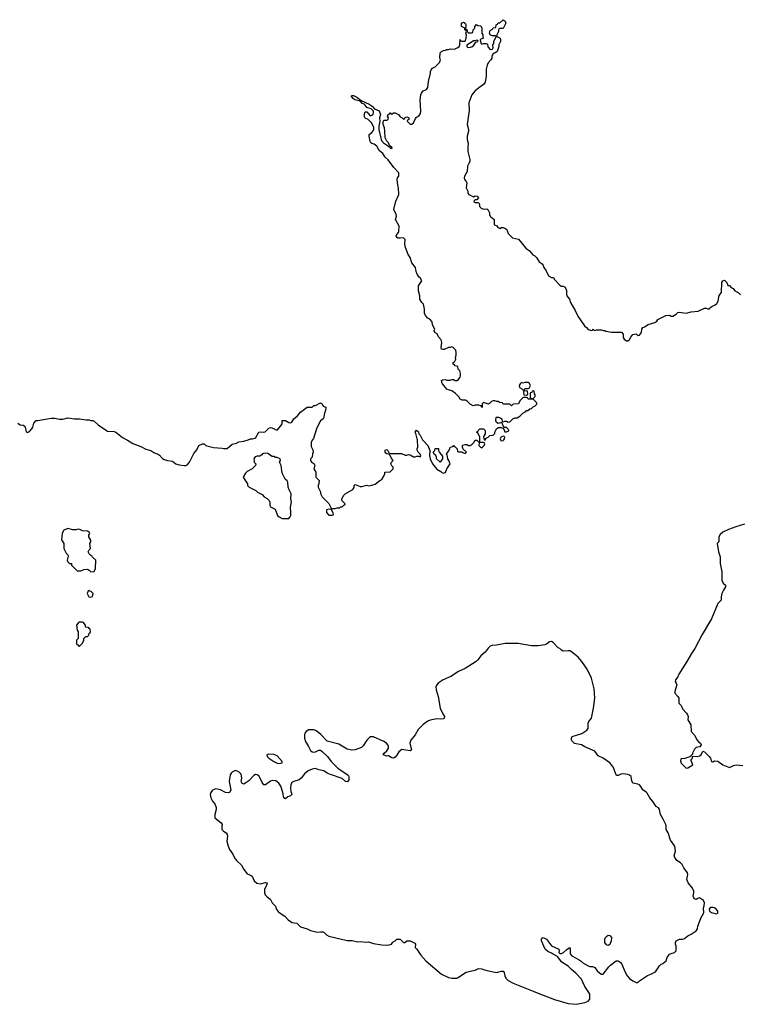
# Model space of a CAD drawing. Header units: inches. Extents: x 2494115 to 2685112, y 774173 to 915163.
# Tile 159 of 215: x 2630513 to 2639169, y 853208 to 865052. Entities that reach past the tile are written whole.
import ezdxf

# ---------------------------------------------------------------- set-up
doc = ezdxf.new("R2010")
doc.units = ezdxf.units.IN
doc.header["$MEASUREMENT"] = 0
doc.layers.add('C6835', color=7, linetype='Continuous')
doc.layers.add('C6836', color=7, linetype='Continuous')

msp = doc.modelspace()

# ---------------------------------------------------------------- linework, layer by layer
at = {"layer": 'C6835', "color": 5, "elevation": 40}
for points in [[(2631800, 860000), (2631810, 859995), (2631873, 859953), (2631970, 859917), (2632030, 859887), (2632090, 859871), (2632125, 859845), (2632150, 859833), (2632171, 859830), (2632195, 859815), (2632230, 859774), (2632250, 859760), (2632290, 859748), (2632350, 859743), (2632390, 859711), (2632430, 859697), (2632492, 859688), (2632510, 859691), (2632535, 859705), (2632554, 859730), (2632607, 859833), (2632642, 859878), (2632669, 859930), (2632710, 859952), (2632730, 859951), (2632751, 859931), (2632765, 859925), (2632845, 859905), (2632950, 859898), (2632970, 859892), (2633007, 859893), (2633070, 859945), (2633120, 859960), (2633150, 859976), (2633210, 859981), (2633260, 860000)], [(2634036, 860000), (2634018, 859970), (2634020, 859920), (2634037, 859877), (2634042, 859850), (2634034, 859830), (2634032, 859790), (2634012, 859770), (2634012, 859750), (2634025, 859725), (2634050, 859712), (2634061, 859690), (2634052, 859650), (2634074, 859610), (2634074, 859550), (2634114, 859510), (2634113, 859473), (2634102, 859450), (2634102, 859430), (2634132, 859372), (2634133, 859353), (2634142, 859330), (2634150, 859314), (2634230, 859234), (2634258, 859178), (2634273, 859173), (2634307, 859173), (2634330, 859182), (2634358, 859182), (2634370, 859194), (2634390, 859194), (2634410, 859214), (2634422, 859218), (2634426, 859230), (2634388, 859270), (2634388, 859290), (2634410, 859334), (2634426, 859350), (2634520, 859400), (2634536, 859424), (2634538, 859450), (2634550, 859462), (2634610, 859438), (2634630, 859438), (2634689, 859451), (2634710, 859446), (2634750, 859451), (2634790, 859465), (2634846, 859510), (2634870, 859522), (2634898, 859570), (2634906, 859590), (2634906, 859610), (2634970, 859614), (2635006, 859650), (2635006, 859670), (2634990, 859686), (2634978, 859710), (2634986, 859730), (2635006, 859750), (2634988, 859768), (2634962, 859822), (2634930, 859828), (2634916, 859836), (2634909, 859849), (2634910, 859872), (2634930, 859882), (2634942, 859870), (2634958, 859838), (2634973, 859833), (2635107, 859833), (2635150, 859812), (2635170, 859812), (2635190, 859822), (2635210, 859818), (2635250, 859792), (2635270, 859792), (2635290, 859802), (2635310, 859802), (2635330, 859794), (2635336, 859804), (2635330, 859826), (2635306, 859850), (2635295, 859875), (2635294, 859890), (2635301, 859910), (2635296, 860000)], [(2635359, 860000), (2635365, 859990), (2635421, 859930), (2635432, 859910), (2635445, 859870), (2635441, 859810), (2635452, 859768), (2635479, 859710), (2635530, 859644), (2635577, 859617), (2635590, 859605), (2635610, 859598), (2635620, 859600), (2635634, 859606), (2635649, 859651), (2635676, 859684), (2635689, 859710), (2635675, 859750), (2635662, 859770), (2635656, 859816), (2635646, 859830), (2635676, 859864), (2635687, 859893), (2635689, 859911), (2635722, 859918), (2635726, 859930), (2635732, 859932), (2635738, 859918), (2635750, 859914), (2635774, 859890), (2635778, 859858), (2635790, 859854), (2635830, 859854), (2635844, 859844), (2635870, 859834), (2635886, 859850), (2635847, 859887), (2635838, 859910), (2635838, 859930), (2635844, 859936), (2635870, 859942), (2635890, 859942), (2635910, 859932), (2635930, 859932), (2635955, 859945), (2635975, 859965), (2635993, 859993), (2636013, 859993), (2636030, 859974), (2636042, 859978), (2636046, 859990), (2636046, 860000)], [(2636098, 860000), (2636098, 859998), (2636110, 859994), (2636113, 860000)], [(2636297, 860000), (2636302, 859990), (2636310, 859986), (2636330, 859991), (2636337, 860000)], [(2639230, 858984), (2639128, 858952), (2639040, 858920), (2638971, 858889), (2638940, 858860), (2638922, 858830), (2638922, 858770), (2638902, 858750), (2638919, 858650), (2638938, 858590), (2638940, 858510), (2638958, 858410), (2638958, 858310), (2638975, 858275), (2639001, 858250), (2639003, 858230), (2638977, 858190), (2638959, 858150), (2638951, 858110), (2638951, 858069), (2638910, 858029), (2638833, 857847), (2638722, 857658), (2638634, 857490), (2638593, 857430), (2638539, 857330), (2638440, 857180), (2638430, 857149), (2638403, 857110), (2638399, 857090), (2638411, 857070), (2638416, 857050), (2638392, 856970), (2638392, 856950), (2638430, 856912), (2638442, 856890), (2638442, 856830), (2638470, 856802), (2638484, 856764), (2638535, 856710), (2638547, 856690), (2638553, 856670), (2638551, 856630), (2638584, 856570), (2638591, 856490), (2638630, 856446), (2638664, 856384), (2638683, 856363), (2638702, 856350), (2638711, 856330), (2638695, 856305), (2638650, 856296), (2638630, 856277), (2638606, 856230), (2638604, 856216), (2638573, 856187), (2638515, 856165), (2638470, 856162), (2638464, 856156), (2638462, 856138), (2638469, 856110), (2638530, 856050), (2638550, 856052), (2638609, 856090), (2638586, 856150), (2638606, 856170), (2638606, 856194), (2638670, 856191), (2638690, 856196), (2638709, 856210), (2638730, 856252), (2638750, 856245), (2638807, 856190), (2638821, 856170), (2638834, 856130), (2638850, 856125), (2638870, 856136), (2638910, 856131), (2638970, 856087), (2639050, 856058), (2639098, 856082), (2639130, 856088), (2639210, 856079)]]:
    msp.add_lwpolyline(points, dxfattribs=at)
for points in [[(2635570, 859729), (2635528, 859770), (2635528, 859790), (2635518, 859810), (2635503, 859823), (2635486, 859850), (2635506, 859870), (2635510, 859894), (2635550, 859894), (2635552, 859870), (2635564, 859844), (2635600, 859800), (2635598, 859770)], [(2636090, 859966), (2636050, 859966), (2636038, 859962), (2636034, 859930), (2636054, 859910), (2636070, 859902), (2636098, 859930), (2636106, 859950), (2636102, 859962)], [(2633490, 859838), (2633445, 859835), (2633434, 859830), (2633424, 859816), (2633400, 859800), (2633370, 859802), (2633346, 859794), (2633331, 859770), (2633332, 859752), (2633334, 859730), (2633354, 859710), (2633351, 859690), (2633311, 859649), (2633250, 859618), (2633230, 859598), (2633204, 859556), (2633202, 859550), (2633212, 859530), (2633252, 859470), (2633254, 859450), (2633274, 859430), (2633354, 859390), (2633374, 859370), (2633430, 859342), (2633452, 859312), (2633491, 859291), (2633514, 859270), (2633522, 859250), (2633522, 859210), (2633530, 859194), (2633584, 859164), (2633612, 859090), (2633632, 859070), (2633670, 859051), (2633750, 859052), (2633768, 859070), (2633775, 859090), (2633775, 859150), (2633769, 859170), (2633769, 859190), (2633782, 859250), (2633775, 859290), (2633778, 859350), (2633755, 859395), (2633742, 859430), (2633738, 859490), (2633730, 859506), (2633705, 859525), (2633674, 859590), (2633665, 859625), (2633658, 859690), (2633638, 859730), (2633648, 859750), (2633646, 859770), (2633610, 859786), (2633590, 859786), (2633570, 859798), (2633550, 859798), (2633528, 859808), (2633506, 859830)], [(2634230, 859166), (2634205, 859155), (2634202, 859150), (2634204, 859124), (2634230, 859094), (2634270, 859094), (2634282, 859098), (2634286, 859110), (2634262, 859162)], [(2631090, 858933), (2631045, 858910), (2631025, 858875), (2631017, 858797), (2631042, 858750), (2631042, 858690), (2631070, 858634), (2631090, 858614), (2631097, 858597), (2631085, 858550), (2631092, 858530), (2631110, 858512), (2631134, 858510), (2631134, 858490), (2631204, 858424), (2631250, 858422), (2631283, 858437), (2631330, 858442), (2631350, 858432), (2631370, 858412), (2631410, 858414), (2631426, 858450), (2631428, 858550), (2631387, 858587), (2631382, 858602), (2631370, 858606), (2631350, 858626), (2631338, 858650), (2631350, 858674), (2631366, 858690), (2631358, 858750), (2631368, 858770), (2631368, 858790), (2631346, 858830), (2631346, 858850), (2631355, 858870), (2631350, 858886), (2631330, 858898), (2631270, 858902), (2631238, 858918), (2631210, 858922), (2631190, 858915), (2631150, 858914)], [(2631350, 858186), (2631338, 858182), (2631325, 858150), (2631345, 858110), (2631370, 858105), (2631390, 858114), (2631395, 858150), (2631374, 858174), (2631358, 858178)], [(2631270, 857806), (2631230, 857806), (2631218, 857802), (2631213, 857787), (2631194, 857770), (2631202, 857710), (2631214, 857690), (2631214, 857610), (2631194, 857590), (2631194, 857550), (2631198, 857538), (2631213, 857533), (2631230, 857514), (2631270, 857554), (2631286, 857590), (2631286, 857610), (2631310, 857634), (2631330, 857634), (2631346, 857650), (2631347, 857673), (2631362, 857678), (2631366, 857690), (2631362, 857722), (2631347, 857727), (2631342, 857742), (2631310, 857746), (2631306, 857750), (2631306, 857770), (2631287, 857787), (2631282, 857802)], [(2636910, 857573), (2636885, 857570), (2636850, 857541), (2636830, 857533), (2636750, 857522), (2636670, 857521), (2636510, 857549), (2636351, 857549), (2636250, 857530), (2636195, 857525), (2636170, 857515), (2636146, 857494), (2636110, 857445), (2636059, 857401), (2636022, 857350), (2636002, 857330), (2635873, 857247), (2635790, 857210), (2635699, 857150), (2635605, 857110), (2635548, 857070), (2635531, 857050), (2635520, 857030), (2635524, 856990), (2635548, 856910), (2635571, 856770), (2635602, 856702), (2635621, 856670), (2635618, 856650), (2635610, 856642), (2635570, 856639), (2635530, 856643), (2635450, 856626), (2635424, 856616), (2635365, 856575), (2635306, 856514), (2635271, 856450), (2635216, 856384), (2635207, 856350), (2635216, 856296), (2635225, 856270), (2635219, 856261), (2635210, 856259), (2635110, 856275), (2635074, 856246), (2635050, 856204), (2635030, 856182), (2635010, 856169), (2634990, 856175), (2634950, 856199), (2634930, 856195), (2634886, 856210), (2634898, 856230), (2634930, 856258), (2634949, 856290), (2634949, 856310), (2634941, 856330), (2634924, 856350), (2634894, 856370), (2634770, 856425), (2634734, 856426), (2634721, 856419), (2634690, 856387), (2634644, 856316), (2634623, 856297), (2634550, 856270), (2634506, 856266), (2634450, 856277), (2634350, 856338), (2634210, 856373), (2634134, 856454), (2634091, 856491), (2634070, 856502), (2634050, 856510), (2634010, 856511), (2633990, 856508), (2633958, 856490), (2633943, 856470), (2633937, 856450), (2633937, 856410), (2633950, 856368), (2633986, 856310), (2634010, 856261), (2634030, 856245), (2634050, 856243), (2634070, 856247), (2634110, 856265), (2634130, 856265), (2634150, 856251), (2634216, 856190), (2634261, 856130), (2634339, 856050), (2634463, 855963), (2634471, 855950), (2634473, 855930), (2634470, 855908), (2634454, 855886), (2634430, 855889), (2634390, 855924), (2634252, 855972), (2634210, 855989), (2634170, 856015), (2634110, 856029), (2634070, 856045), (2634030, 856038), (2633983, 856017), (2633940, 855980), (2633899, 855930), (2633876, 855910), (2633810, 855889), (2633785, 855875), (2633775, 855850), (2633771, 855810), (2633774, 855770), (2633783, 855750), (2633785, 855730), (2633770, 855715), (2633738, 855702), (2633710, 855678), (2633689, 855690), (2633677, 855757), (2633652, 855832), (2633629, 855870), (2633595, 855895), (2633550, 855899), (2633530, 855894), (2633471, 855849), (2633450, 855849), (2633430, 855878), (2633392, 855952), (2633370, 855969), (2633350, 855973), (2633330, 855959), (2633270, 855895), (2633210, 855858), (2633200, 855860), (2633190, 855866), (2633178, 855890), (2633185, 855930), (2633175, 855975), (2633150, 856005), (2633110, 856019), (2633070, 856001), (2633056, 855990), (2633044, 855970), (2633031, 855890), (2633051, 855790), (2633039, 855761), (2633026, 855754), (2632990, 855758), (2632930, 855789), (2632870, 855801), (2632830, 855784), (2632810, 855755), (2632805, 855730), (2632811, 855690), (2632830, 855651), (2632860, 855620), (2632875, 855575), (2632876, 855550), (2632861, 855490), (2632861, 855450), (2632937, 855390), (2632947, 855370), (2632943, 855350), (2632946, 855310), (2632965, 855290), (2632998, 855270), (2633010, 855252), (2633013, 855230), (2633005, 855170), (2633020, 855110), (2633038, 855070), (2633076, 855016), (2633098, 854970), (2633119, 854939), (2633180, 854880), (2633208, 854830), (2633250, 854779), (2633290, 854762), (2633308, 854748), (2633334, 854694), (2633365, 854665), (2633410, 854657), (2633470, 854673), (2633491, 854671), (2633487, 854650), (2633459, 854590), (2633458, 854550), (2633467, 854527), (2633485, 854505), (2633531, 854470), (2633549, 854429), (2633590, 854390), (2633603, 854350), (2633623, 854323), (2633645, 854305), (2633704, 854270), (2633744, 854224), (2633770, 854203), (2633790, 854193), (2633845, 854185), (2633890, 854142), (2633970, 854115), (2634010, 854096), (2634090, 854075), (2634130, 854080), (2634159, 854079), (2634170, 854075), (2634202, 854042), (2634230, 854027), (2634450, 853977), (2634510, 853977), (2634581, 853961), (2634623, 853963), (2634670, 853955), (2634710, 853959), (2634770, 853939), (2634870, 853924), (2634930, 853921), (2634958, 853922), (2634986, 853930), (2635003, 853957), (2635030, 853972), (2635050, 853991), (2635090, 853992), (2635130, 853952), (2635147, 853953), (2635170, 853972), (2635210, 853972), (2635264, 853944), (2635272, 853930), (2635271, 853890), (2635291, 853871), (2635339, 853799), (2635398, 853730), (2635585, 853570), (2635670, 853531), (2635710, 853524), (2635770, 853523), (2635789, 853531), (2635850, 853576), (2635885, 853595), (2635930, 853608), (2635990, 853618), (2636030, 853637), (2636070, 853636), (2636090, 853625), (2636130, 853615), (2636249, 853591), (2636310, 853606), (2636330, 853605), (2636339, 853590), (2636347, 853550), (2636362, 853522), (2636390, 853496), (2636450, 853462), (2636690, 853368), (2636757, 853337), (2636947, 853267), (2637110, 853219), (2637210, 853208), (2637310, 853228), (2637352, 853248), (2637369, 853270), (2637372, 853288), (2637370, 853330), (2637360, 853350), (2637310, 853421), (2637270, 853510), (2637202, 853582), (2637150, 853625), (2637110, 853667), (2637036, 853716), (2636983, 853783), (2636929, 853810), (2636910, 853825), (2636865, 853845), (2636833, 853873), (2636789, 853970), (2636789, 853991), (2636795, 854005), (2636810, 854011), (2636850, 853993), (2636910, 853911), (2636990, 853876), (2636996, 853870), (2637001, 853850), (2636999, 853830), (2637010, 853821), (2637030, 853820), (2637055, 853830), (2637098, 853870), (2637130, 853890), (2637135, 853870), (2637135, 853815), (2637153, 853793), (2637244, 853744), (2637268, 853728), (2637286, 853706), (2637350, 853671), (2637370, 853664), (2637403, 853663), (2637430, 853651), (2637458, 853610), (2637490, 853581), (2637510, 853571), (2637530, 853572), (2637600, 853660), (2637620, 853680), (2637689, 853731), (2637710, 853731), (2637736, 853716), (2637756, 853690), (2637790, 853602), (2637818, 853550), (2637850, 853518), (2637890, 853491), (2637930, 853472), (2637950, 853472), (2637968, 853490), (2638065, 853555), (2638106, 853570), (2638160, 853600), (2638208, 853670), (2638228, 853690), (2638250, 853698), (2638289, 853730), (2638302, 853770), (2638329, 853810), (2638350, 853821), (2638389, 853831), (2638408, 853850), (2638408, 853908), (2638402, 853930), (2638402, 853950), (2638410, 853972), (2638449, 853991), (2638490, 853991), (2638510, 853998), (2638550, 854031), (2638589, 854051), (2638649, 854091), (2638665, 854115), (2638669, 854150), (2638710, 854251), (2638742, 854310), (2638738, 854370), (2638748, 854392), (2638749, 854430), (2638737, 854457), (2638690, 854488), (2638670, 854482), (2638650, 854469), (2638630, 854477), (2638622, 854490), (2638615, 854510), (2638623, 854550), (2638621, 854570), (2638605, 854605), (2638554, 854670), (2638539, 854710), (2638549, 854770), (2638544, 854790), (2638502, 854850), (2638482, 854890), (2638462, 854910), (2638418, 854938), (2638393, 854973), (2638387, 854993), (2638401, 855050), (2638393, 855110), (2638343, 855183), (2638312, 855272), (2638289, 855310), (2638289, 855350), (2638284, 855370), (2638255, 855435), (2638219, 855490), (2638209, 855550), (2638195, 855570), (2638170, 855589), (2638129, 855649), (2638092, 855692), (2638061, 855750), (2638050, 855761), (2638007, 855787), (2637985, 855830), (2637969, 855849), (2637950, 855858), (2637910, 855863), (2637889, 855870), (2637875, 855895), (2637867, 855947), (2637850, 855963), (2637830, 855972), (2637770, 855979), (2637745, 855975), (2637710, 855959), (2637690, 855962), (2637670, 856008), (2637656, 856056), (2637633, 856090), (2637610, 856112), (2637530, 856169), (2637470, 856199), (2637430, 856255), (2637310, 856304), (2637269, 856329), (2637186, 856346), (2637156, 856376), (2637149, 856390), (2637149, 856410), (2637159, 856430), (2637275, 856465), (2637335, 856505), (2637350, 856525), (2637350, 856590), (2637358, 856610), (2637390, 856650), (2637396, 856670), (2637415, 856770), (2637432, 856890), (2637424, 857004), (2637392, 857130), (2637339, 857239), (2637275, 857330), (2637230, 857383), (2637150, 857449), (2637130, 857459), (2637110, 857462), (2637050, 857458), (2637030, 857468), (2637009, 857489), (2636990, 857498), (2636930, 857562)], [(2633510, 856216), (2633485, 856210), (2633491, 856190), (2633511, 856170), (2633570, 856127), (2633610, 856108), (2633630, 856104), (2633650, 856107), (2633668, 856112), (2633669, 856130), (2633610, 856196), (2633570, 856213)], [(2638850, 854372), (2638828, 854372), (2638815, 854365), (2638806, 854354), (2638811, 854330), (2638833, 854313), (2638890, 854295), (2638910, 854305), (2638909, 854330), (2638892, 854352), (2638870, 854367)], [(2637590, 853914), (2637570, 853924), (2637553, 853950), (2637550, 853966), (2637553, 853990), (2637561, 854010), (2637570, 854025), (2637590, 854039), (2637610, 854034), (2637631, 854010), (2637627, 853970), (2637610, 853929)]]:
    msp.add_lwpolyline(points, close=True, dxfattribs=at)
at = {"layer": 'C6836', "color": 5, "elevation": 40}
for points in [[(2636113, 860000), (2636123, 860017), (2636146, 860030), (2636166, 860050), (2636210, 860054), (2636227, 860073), (2636228, 860092), (2636248, 860130), (2636270, 860145), (2636305, 860145), (2636334, 860134), (2636350, 860094), (2636370, 860094), (2636395, 860105), (2636398, 860110), (2636390, 860126), (2636370, 860146), (2636346, 860146), (2636328, 860168), (2636318, 860198), (2636310, 860206), (2636270, 860195), (2636250, 860208), (2636241, 860230), (2636246, 860270), (2636271, 860271), (2636300, 860260), (2636312, 860250), (2636318, 860218), (2636330, 860214), (2636350, 860222), (2636370, 860222), (2636390, 860212), (2636407, 860213), (2636446, 860250), (2636470, 860262), (2636496, 860264), (2636530, 860282), (2636563, 860317), (2636600, 860340), (2636610, 860352), (2636627, 860353), (2636650, 860372), (2636670, 860374), (2636690, 860394), (2636714, 860406), (2636734, 860426), (2636735, 860435), (2636730, 860446), (2636690, 860486), (2636630, 860488), (2636622, 860502), (2636610, 860506), (2636570, 860506), (2636530, 860466), (2636514, 860430), (2636450, 860426), (2636430, 860406), (2636410, 860426), (2636330, 860426), (2636322, 860442), (2636290, 860446), (2636270, 860458), (2636250, 860458), (2636227, 860467), (2636210, 860468), (2636190, 860458), (2636165, 860435), (2636150, 860428), (2636090, 860446), (2636074, 860430), (2636074, 860390), (2636070, 860388), (2636066, 860406), (2636054, 860406), (2636035, 860415), (2635990, 860414), (2635969, 860409), (2635930, 860429), (2635899, 860459), (2635874, 860474), (2635836, 860476), (2635810, 860489), (2635797, 860517), (2635756, 860556), (2635710, 860589), (2635670, 860599), (2635649, 860609), (2635598, 860670), (2635589, 860690), (2635588, 860710), (2635600, 860720), (2635630, 860722), (2635650, 860714), (2635690, 860714), (2635710, 860722), (2635730, 860722), (2635750, 860712), (2635770, 860712), (2635790, 860722), (2635810, 860754), (2635815, 860770), (2635815, 860795), (2635806, 860830), (2635786, 860850), (2635782, 860882), (2635750, 860888), (2635742, 860902), (2635726, 860910), (2635726, 860930), (2635742, 860938), (2635758, 860970), (2635755, 860990), (2635763, 861017), (2635764, 861050), (2635757, 861077), (2635726, 861110), (2635710, 861115), (2635690, 861108), (2635670, 861109), (2635617, 861083), (2635603, 861083), (2635588, 861090), (2635582, 861110), (2635589, 861170), (2635582, 861202), (2635550, 861238), (2635534, 861274), (2635508, 861290), (2635498, 861310), (2635508, 861330), (2635480, 861380), (2635476, 861416), (2635446, 861450), (2635423, 861463), (2635395, 861495), (2635383, 861523), (2635384, 861570), (2635369, 861629), (2635349, 861650), (2635325, 861690), (2635324, 861730), (2635309, 861791), (2635309, 861850), (2635348, 861910), (2635330, 861946), (2635316, 861956), (2635295, 861990), (2635283, 862023), (2635275, 862070), (2635230, 862128), (2635209, 862190), (2635187, 862227), (2635153, 862310), (2635146, 862350), (2635149, 862409), (2635128, 862428), (2635090, 862424), (2635066, 862426), (2635058, 862430), (2635042, 862450), (2635049, 862470), (2635069, 862491), (2635075, 862505), (2635078, 862570), (2635035, 862650), (2635044, 862690), (2635041, 862710), (2635014, 862770), (2635037, 862870), (2635072, 862950), (2635069, 863029), (2635060, 863060), (2635055, 863130), (2635058, 863150), (2635075, 863170), (2635075, 863210), (2635014, 863274), (2634946, 863366), (2634910, 863398), (2634882, 863442), (2634838, 863478), (2634808, 863530), (2634776, 863556), (2634750, 863562), (2634738, 863570), (2634730, 863586), (2634715, 863650), (2634718, 863670), (2634750, 863694), (2634774, 863726), (2634774, 863754), (2634750, 863806), (2634706, 863850), (2634670, 863866), (2634658, 863890), (2634664, 863930), (2634670, 863942), (2634690, 863942), (2634730, 863894), (2634750, 863902), (2634763, 863917), (2634769, 863930), (2634769, 863950), (2634739, 863979), (2634690, 863995), (2634670, 864022), (2634655, 864035), (2634627, 864047), (2634619, 864059), (2634595, 864075), (2634546, 864086), (2634524, 864104), (2634502, 864130), (2634502, 864138), (2634510, 864142), (2634530, 864139), (2634570, 864120), (2634621, 864081), (2634715, 864035), (2634751, 864010), (2634780, 863980), (2634836, 863956), (2634851, 863910), (2634842, 863870), (2634845, 863830), (2634831, 863770), (2634831, 863731), (2634862, 863610), (2634870, 863591), (2634889, 863569), (2634939, 863539), (2634950, 863526), (2634962, 863522), (2634970, 863507), (2634994, 863506), (2634995, 863510), (2634960, 863540), (2634949, 863570), (2634929, 863589), (2634909, 863629), (2634906, 863710), (2634899, 863750), (2634886, 863790), (2634885, 863815), (2634890, 863834), (2634898, 863842), (2634930, 863842), (2634946, 863850), (2634948, 863870), (2634938, 863890), (2634947, 863913), (2634962, 863918), (2634966, 863930), (2634970, 863932), (2634978, 863918), (2634990, 863914), (2635008, 863932), (2635030, 863932), (2635070, 863911), (2635090, 863882), (2635114, 863870), (2635130, 863854), (2635142, 863858), (2635146, 863870), (2635170, 863882), (2635190, 863874), (2635194, 863870), (2635194, 863850), (2635178, 863842), (2635174, 863830), (2635210, 863794), (2635230, 863794), (2635250, 863812), (2635275, 863865), (2635283, 863877), (2635319, 863901), (2635335, 863925), (2635338, 863950), (2635329, 864089), (2635337, 864150), (2635344, 864170), (2635365, 864195), (2635406, 864214), (2635423, 864237), (2635429, 864310), (2635454, 864410), (2635454, 864430), (2635462, 864450), (2635478, 864470), (2635510, 864485), (2635563, 864537), (2635575, 864570), (2635568, 864592), (2635570, 864654), (2635586, 864670), (2635610, 864682), (2635636, 864684), (2635650, 864694), (2635670, 864694), (2635690, 864702), (2635710, 864698), (2635750, 864702), (2635783, 864717), (2635798, 864730), (2635808, 864750), (2635810, 864814), (2635818, 864798), (2635830, 864794), (2635870, 864794), (2635882, 864830), (2635888, 864870), (2635878, 864890), (2635886, 864910), (2635882, 864922), (2635869, 864929), (2635866, 864950), (2635828, 864970), (2635829, 865010), (2635850, 865022), (2635872, 865012), (2635878, 864990), (2635878, 864962), (2635874, 864954), (2635878, 864938), (2635890, 864934), (2635894, 864910), (2635913, 864893), (2635947, 864893), (2635962, 864898), (2635968, 864930), (2635986, 864950), (2635986, 864970), (2636007, 864993), (2636024, 864984), (2636058, 864978), (2636071, 864950), (2636072, 864890), (2636082, 864870), (2636085, 864845), (2636091, 864830), (2636061, 864819), (2636052, 864810), (2636058, 864770), (2636070, 864758), (2636090, 864765), (2636124, 864764), (2636138, 864758), (2636144, 864724), (2636170, 864694), (2636202, 864698), (2636207, 864713), (2636206, 864750), (2636216, 864764), (2636218, 864790), (2636246, 864850), (2636238, 864858), (2636196, 864856), (2636170, 864868), (2636165, 864890), (2636170, 864922), (2636202, 864938), (2636210, 864954), (2636242, 864958), (2636246, 864990), (2636262, 864998), (2636270, 865014), (2636290, 865014), (2636330, 865052), (2636353, 865033), (2636362, 865010), (2636330, 864946), (2636290, 864946), (2636278, 864942), (2636273, 864927), (2636272, 864910), (2636254, 864870), (2636254, 864850), (2636291, 864831), (2636296, 864810), (2636295, 864790), (2636278, 864750), (2636278, 864730), (2636256, 864670), (2636230, 864649), (2636210, 864646), (2636191, 864610), (2636191, 864590), (2636182, 864570), (2636147, 864533), (2636135, 864505), (2636124, 864456), (2636123, 864370), (2636110, 864302), (2636090, 864273), (2636030, 864230), (2635988, 864192), (2635951, 864150), (2635916, 864050), (2635918, 863958), (2635896, 863790), (2635911, 863730), (2635911, 863711), (2635896, 863650), (2635895, 863610), (2635907, 863567), (2635902, 863510), (2635905, 863465), (2635927, 863370), (2635927, 863350), (2635921, 863330), (2635899, 863290), (2635896, 863224), (2635865, 863170), (2635858, 863150), (2635865, 863130), (2635885, 863105), (2635891, 863091), (2635882, 863030), (2635902, 862990), (2635904, 862964), (2635914, 862950), (2635970, 862922), (2635990, 862932), (2636014, 862930), (2636031, 862909), (2636013, 862887), (2635990, 862886), (2635974, 862870), (2635978, 862858), (2635990, 862854), (2636030, 862854), (2636042, 862830), (2636044, 862804), (2636064, 862784), (2636090, 862772), (2636130, 862778), (2636142, 862770), (2636162, 862730), (2636162, 862710), (2636172, 862690), (2636180, 862680), (2636222, 862650), (2636222, 862590), (2636225, 862585), (2636251, 862571), (2636260, 862560), (2636284, 862544), (2636290, 862542), (2636310, 862552), (2636330, 862552), (2636350, 862545), (2636371, 862530), (2636390, 862482), (2636442, 862430), (2636511, 862411), (2636602, 862302), (2636645, 862270), (2636685, 862225), (2636710, 862212), (2636731, 862191), (2636760, 862140), (2636797, 862117), (2636810, 862094), (2636816, 862070), (2636845, 862030), (2636872, 861972), (2636910, 861952), (2636934, 861950), (2636942, 861930), (2637010, 861858), (2637027, 861847), (2637050, 861845), (2637074, 861834), (2637090, 861794), (2637091, 861751), (2637096, 861730), (2637127, 861690), (2637137, 861650), (2637195, 861555), (2637225, 861485), (2637306, 861370), (2637332, 861350), (2637350, 861326), (2637390, 861314), (2637402, 861318), (2637410, 861334), (2637418, 861318), (2637430, 861314), (2637450, 861322), (2637510, 861322), (2637530, 861312), (2637550, 861312), (2637564, 861304), (2637630, 861292), (2637750, 861292), (2637772, 861270), (2637772, 861230), (2637782, 861210), (2637810, 861191), (2637830, 861191), (2637850, 861205), (2637865, 861235), (2637890, 861265), (2637930, 861272), (2637950, 861252), (2637970, 861258), (2637994, 861290), (2637995, 861330), (2638010, 861351), (2638030, 861358), (2638074, 861386), (2638152, 861408), (2638175, 861425), (2638190, 861446), (2638286, 861494), (2638330, 861496), (2638350, 861486), (2638370, 861486), (2638409, 861510), (2638429, 861531), (2638446, 861534), (2638530, 861522), (2638590, 861539), (2638675, 861545), (2638750, 861582), (2638770, 861582), (2638790, 861572), (2638810, 861574), (2638818, 861590), (2638837, 861603), (2638878, 861622), (2638900, 861640), (2638914, 861666), (2638925, 861735), (2638954, 861770), (2638959, 861890), (2638970, 861912), (2638990, 861918), (2639018, 861890), (2639030, 861854), (2639050, 861854), (2639072, 861832), (2639097, 861817), (2639114, 861790), (2639154, 861770), (2639184, 861744)], [(2633260, 860000), (2633289, 860011), (2633312, 860012), (2633340, 860020), (2633353, 860027), (2633389, 860091), (2633410, 860096), (2633450, 860091), (2633465, 860095), (2633510, 860138), (2633530, 860145), (2633544, 860144), (2633610, 860114), (2633655, 860165), (2633668, 860190), (2633668, 860232), (2633710, 860231), (2633750, 860205), (2633770, 860202), (2633788, 860212), (2633809, 860251), (2633853, 860287), (2633889, 860330), (2633970, 860391), (2634030, 860392), (2634050, 860412), (2634070, 860412), (2634130, 860442), (2634140, 860440), (2634153, 860433), (2634165, 860405), (2634194, 860390), (2634192, 860350), (2634180, 860320), (2634172, 860270), (2634162, 860250), (2634132, 860228), (2634124, 860216), (2634082, 860130), (2634045, 860015), (2634036, 860000)], [(2630490, 860199), (2630519, 860179), (2630553, 860173), (2630567, 860167), (2630579, 860150), (2630590, 860094), (2630607, 860087), (2630630, 860098), (2630659, 860130), (2630669, 860150), (2630681, 860199), (2630710, 860231), (2630730, 860231), (2630890, 860260), (2630930, 860260), (2630990, 860248), (2631030, 860246), (2631090, 860262), (2631170, 860251), (2631231, 860251), (2631310, 860238), (2631350, 860238), (2631370, 860231), (2631391, 860231), (2631410, 860222), (2631458, 860178), (2631558, 860110), (2631570, 860104), (2631650, 860097), (2631670, 860091), (2631750, 860027), (2631800, 860000)], [(2635296, 860000), (2635295, 860010), (2635276, 860076), (2635269, 860090), (2635287, 860113), (2635310, 860094), (2635312, 860072), (2635330, 860054), (2635359, 860000)], [(2636046, 860000), (2636046, 860030), (2636022, 860082), (2636006, 860090), (2636022, 860098), (2636026, 860110), (2636048, 860132), (2636090, 860132), (2636111, 860110), (2636112, 860070), (2636098, 860050), (2636092, 860030), (2636098, 860000)], [(2636337, 860000), (2636344, 860010), (2636348, 860030), (2636339, 860039), (2636330, 860042), (2636307, 860033), (2636297, 860023), (2636291, 860010), (2636297, 860000)]]:
    msp.add_lwpolyline(points, dxfattribs=at)
for points in [[(2636010, 864806), (2635990, 864798), (2635970, 864798), (2635955, 864785), (2635893, 864747), (2635892, 864730), (2635901, 864721), (2635910, 864718), (2635950, 864727), (2635975, 864745), (2636000, 864780), (2636026, 864790), (2636022, 864802)], [(2636630, 860688), (2636590, 860688), (2636570, 860678), (2636550, 860688), (2636532, 860670), (2636522, 860650), (2636526, 860626), (2636554, 860610), (2636570, 860594), (2636582, 860598), (2636590, 860614), (2636630, 860614), (2636642, 860618), (2636658, 860650), (2636640, 860680)], [(2636610, 860586), (2636578, 860582), (2636574, 860570), (2636578, 860538), (2636610, 860534), (2636622, 860538), (2636626, 860550), (2636622, 860582)], [(2636690, 860586), (2636678, 860582), (2636673, 860567), (2636658, 860562), (2636654, 860550), (2636654, 860510), (2636658, 860498), (2636690, 860494), (2636710, 860514), (2636718, 860530), (2636706, 860550), (2636702, 860582)]]:
    msp.add_lwpolyline(points, close=True, dxfattribs=at)

doc.saveas('drawing.dxf')
